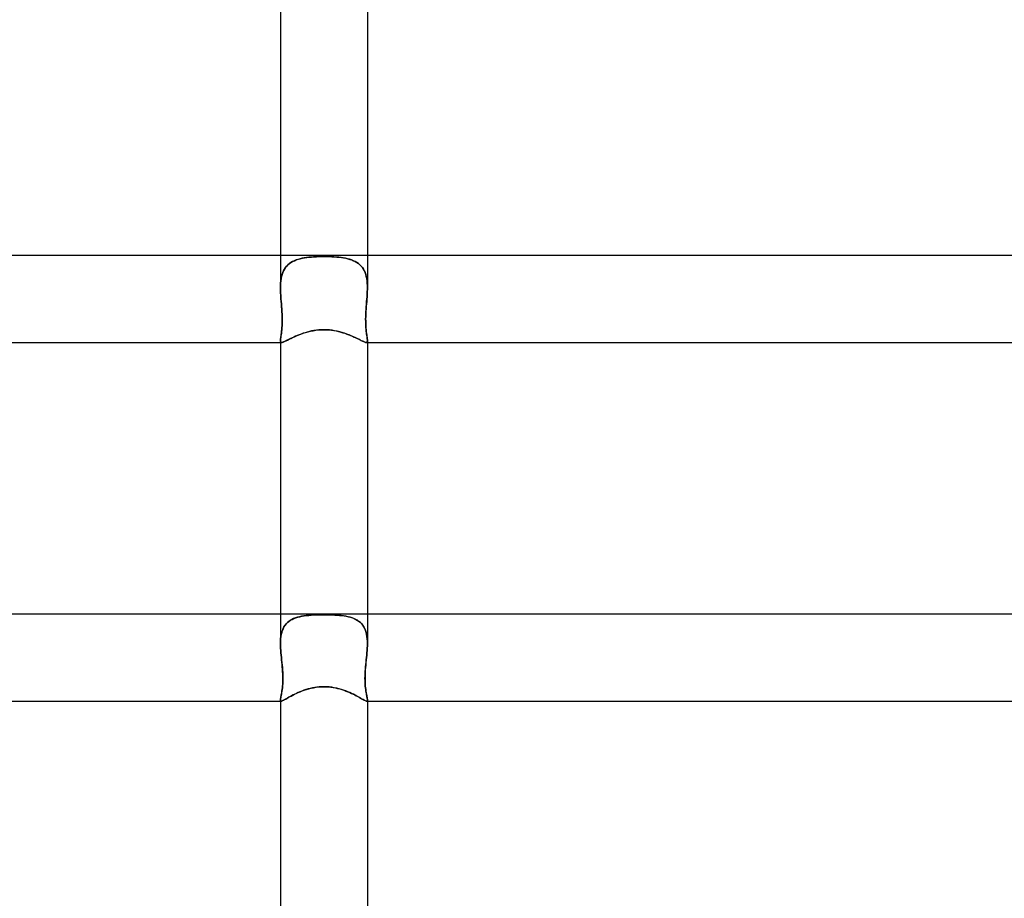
# Model space of a CAD drawing. Header units: millimetres. Extents: x -535 to 535, y -2 to 330.
# Tile 52 of 88: x -14 to 31, y 205 to 246. Entities that reach past the tile are written whole.
import ezdxf

# ---------------------------------------------------------------- set-up
doc = ezdxf.new("R2010")
doc.units = ezdxf.units.MM
doc.layers.add('HIDDEN', color=7, linetype='Continuous')
doc.layers.add('THICK', color=7, linetype='Continuous')

msp = doc.modelspace()

# ---------------------------------------------------------------- linework, layer by layer
at = {"layer": 'HIDDEN'}
for p, q in [((-2, 235), (-2, 233.519)), ((-1.444, 234.722), (-1.519, 234.678)), ((-1.518, 234.679), (-1.442, 234.723)), ((-1.364, 234.76), (-1.444, 234.722)), ((-1.442, 234.723), (-1.36, 234.762)), ((-1.28, 234.794), (-1.364, 234.76)), ((-1.36, 234.762), (-1.274, 234.796)), ((-1.191, 234.824), (-1.28, 234.794)), ((-1.274, 234.796), (-1.184, 234.826)), ((-1.1, 234.85), (-1.191, 234.824)), ((-1.184, 234.826), (-1.09, 234.852)), ((-1.004, 234.871), (-1.1, 234.85)), ((-1.09, 234.852), (-0.992, 234.874)), ((-0.906, 234.89), (-1.004, 234.871)), ((-0.992, 234.874), (-0.891, 234.892)), ((-0.804, 234.905), (-0.906, 234.89)), ((-0.891, 234.892), (-0.786, 234.907)), ((-0.7, 234.918), (-0.804, 234.905)), ((-0.786, 234.907), (-0.679, 234.92)), ((-0.592, 234.928), (-0.7, 234.918)), ((-0.679, 234.92), (-0.57, 234.93)), ((-0.48, 234.936), (-0.592, 234.928)), ((-0.57, 234.93), (-0.458, 234.938)), ((-0.365, 234.943), (-0.48, 234.936)), ((-0.458, 234.938), (-0.345, 234.943)), ((-0.246, 234.947), (-0.365, 234.943)), ((-0.345, 234.943), (-0.231, 234.947)), ((-0.125, 234.95), (-0.246, 234.947)), ((-0.231, 234.947), (-0.116, 234.95)), ((0, 234.95), (-0.125, 234.95)), ((-0.116, 234.95), (0, 234.95)), ((0.116, 234.95), (0, 234.95)), ((0, 234.95), (0.125, 234.95)), ((0.231, 234.947), (0.116, 234.95)), ((0.125, 234.95), (0.246, 234.947)), ((0.345, 234.943), (0.231, 234.947)), ((0.246, 234.947), (0.365, 234.943)), ((0.458, 234.938), (0.345, 234.943)), ((0.365, 234.943), (0.48, 234.936)), ((0.57, 234.93), (0.458, 234.938)), ((0.48, 234.936), (0.592, 234.928)), ((0.679, 234.92), (0.57, 234.93)), ((0.592, 234.928), (0.7, 234.918)), ((0.786, 234.907), (0.679, 234.92)), ((0.7, 234.918), (0.804, 234.905)), ((0.891, 234.892), (0.786, 234.907)), ((0.804, 234.905), (0.906, 234.89)), ((0.992, 234.874), (0.891, 234.892)), ((0.906, 234.89), (1.004, 234.871)), ((1.09, 234.852), (0.992, 234.874)), ((1.004, 234.871), (1.1, 234.85)), ((1.184, 234.826), (1.09, 234.852)), ((1.1, 234.85), (1.191, 234.824)), ((1.274, 234.796), (1.184, 234.826)), ((1.191, 234.824), (1.28, 234.794)), ((1.36, 234.762), (1.274, 234.796)), ((1.28, 234.794), (1.364, 234.76)), ((1.442, 234.723), (1.36, 234.762)), ((1.364, 234.76), (1.444, 234.722)), ((1.518, 234.679), (1.442, 234.723)), ((1.444, 234.722), (1.519, 234.678)), ((2, 235), (2, 233.519)), ((-1.896, 234.214), (-1.86, 234.297)), ((-1.859, 234.3), (-1.895, 234.217)), ((-1.86, 234.297), (-1.818, 234.375)), ((-1.817, 234.377), (-1.859, 234.3)), ((-1.818, 234.375), (-1.77, 234.447)), ((-1.769, 234.449), (-1.817, 234.377)), ((-1.77, 234.447), (-1.716, 234.513)), ((-1.714, 234.515), (-1.769, 234.449)), ((-1.716, 234.513), (-1.656, 234.574)), ((-1.655, 234.575), (-1.714, 234.515)), ((-1.656, 234.574), (-1.59, 234.629)), ((-1.59, 234.629), (-1.655, 234.575)), ((-1.59, 234.629), (-1.518, 234.679)), ((-1.519, 234.678), (-1.59, 234.629)), ((1.59, 234.629), (1.518, 234.679)), ((1.519, 234.678), (1.59, 234.629)), ((1.656, 234.574), (1.59, 234.629)), ((1.59, 234.629), (1.655, 234.575)), ((1.655, 234.575), (1.714, 234.515)), ((1.716, 234.513), (1.656, 234.574)), ((1.714, 234.515), (1.769, 234.449)), ((1.77, 234.447), (1.716, 234.513)), ((1.769, 234.449), (1.817, 234.377)), ((1.818, 234.375), (1.77, 234.447)), ((1.817, 234.377), (1.859, 234.3)), ((1.86, 234.297), (1.818, 234.375)), ((1.859, 234.3), (1.895, 234.217)), ((1.896, 234.214), (1.86, 234.297)), ((-1.984, 233.839), (-1.993, 233.735)), ((-1.993, 233.732), (-1.984, 233.836)), ((-1.969, 233.939), (-1.984, 233.839)), ((-1.984, 233.836), (-1.97, 233.936)), ((-1.97, 233.936), (-1.951, 234.033)), ((-1.95, 234.036), (-1.969, 233.939)), ((-1.951, 234.033), (-1.927, 234.125)), ((-1.925, 234.129), (-1.95, 234.036)), ((-1.927, 234.125), (-1.896, 234.214)), ((-1.895, 234.217), (-1.925, 234.129)), ((1.895, 234.217), (1.925, 234.129)), ((1.927, 234.125), (1.896, 234.214)), ((1.925, 234.129), (1.95, 234.036)), ((1.951, 234.033), (1.927, 234.125)), ((1.95, 234.036), (1.969, 233.939)), ((1.97, 233.936), (1.951, 234.033)), ((1.969, 233.939), (1.984, 233.839)), ((1.984, 233.836), (1.97, 233.936)), ((1.984, 233.839), (1.993, 233.735)), ((1.993, 233.732), (1.984, 233.836)), ((-1.998, 233.628), (-2, 233.519)), ((-2, 233.519), (-1.998, 233.627)), ((-1.999, 233.434), (-2, 233.519)), ((-2, 233.519), (-1.999, 233.434)), ((-1.997, 233.349), (-1.999, 233.434)), ((-1.999, 233.434), (-1.997, 233.348)), ((-1.993, 233.735), (-1.998, 233.628)), ((-1.998, 233.627), (-1.993, 233.732)), ((-1.993, 233.263), (-1.997, 233.349)), ((-1.997, 233.348), (-1.993, 233.262)), ((1.993, 233.735), (1.998, 233.628)), ((1.998, 233.627), (1.993, 233.732)), ((1.993, 233.263), (1.997, 233.349)), ((1.997, 233.348), (1.993, 233.262)), ((1.997, 233.349), (1.999, 233.434)), ((1.999, 233.434), (1.997, 233.348)), ((1.998, 233.628), (2, 233.519)), ((2, 233.519), (1.998, 233.627)), ((1.999, 233.434), (2, 233.519)), ((2, 233.519), (1.999, 233.434)), ((-1.988, 233.176), (-1.993, 233.263)), ((-1.993, 233.262), (-1.988, 233.175)), ((-1.982, 233.088), (-1.988, 233.176)), ((-1.988, 233.175), (-1.982, 233.088)), ((-1.976, 233), (-1.982, 233.088)), ((-1.982, 233.088), (-1.976, 233)), ((-1.966, 232.882), (-1.976, 233)), ((-1.976, 233), (-1.967, 232.886)), ((1.966, 232.882), (1.976, 233)), ((1.976, 233), (1.967, 232.886)), ((1.976, 233), (1.982, 233.088)), ((1.982, 233.088), (1.976, 233)), ((1.982, 233.088), (1.988, 233.176)), ((1.988, 233.175), (1.982, 233.088)), ((1.988, 233.176), (1.993, 233.263)), ((1.993, 233.262), (1.988, 233.175)), ((-1.967, 232.886), (-1.958, 232.772)), ((-1.957, 232.763), (-1.966, 232.882)), ((-1.958, 232.772), (-1.949, 232.656)), ((-1.948, 232.644), (-1.957, 232.763)), ((-1.949, 232.656), (-1.94, 232.54)), ((-1.939, 232.526), (-1.948, 232.644)), ((-1.94, 232.54), (-1.933, 232.424)), ((-1.932, 232.409), (-1.939, 232.526)), ((1.932, 232.409), (1.939, 232.526)), ((1.94, 232.54), (1.933, 232.424)), ((1.939, 232.526), (1.948, 232.644)), ((1.949, 232.656), (1.94, 232.54)), ((1.948, 232.644), (1.957, 232.763)), ((1.958, 232.772), (1.949, 232.656)), ((1.957, 232.763), (1.966, 232.882)), ((1.967, 232.886), (1.958, 232.772)), ((-1.933, 232.424), (-1.927, 232.308)), ((-1.926, 232.295), (-1.932, 232.409)), ((-1.927, 232.308), (-1.922, 232.193)), ((-1.922, 232.184), (-1.926, 232.295)), ((-1.922, 232.193), (-1.92, 232.08)), ((-1.92, 232.075), (-1.922, 232.184)), ((-1.92, 232.08), (-1.921, 231.972)), ((-1.921, 231.97), (-1.92, 232.075)), ((1.922, 232.193), (1.92, 232.08)), ((1.92, 232.075), (1.922, 232.184)), ((1.92, 232.08), (1.921, 231.972)), ((1.921, 231.97), (1.92, 232.075)), ((1.927, 232.308), (1.922, 232.193)), ((1.922, 232.184), (1.926, 232.295)), ((1.926, 232.295), (1.932, 232.409)), ((1.933, 232.424), (1.927, 232.308)), ((-1.942, 231.582), (-1.951, 231.497)), ((-1.948, 231.518), (-1.94, 231.596)), ((-1.934, 231.672), (-1.942, 231.582)), ((-1.94, 231.596), (-1.933, 231.681)), ((-1.927, 231.768), (-1.934, 231.672)), ((-1.933, 231.681), (-1.927, 231.771)), ((-1.927, 231.771), (-1.923, 231.868)), ((-1.923, 231.868), (-1.927, 231.768)), ((-1.921, 231.972), (-1.923, 231.868)), ((-1.923, 231.868), (-1.921, 231.97)), ((-0.612, 231.518), (-0.493, 231.542)), ((-0.493, 231.542), (-0.372, 231.561)), ((-0.372, 231.561), (-0.249, 231.575)), ((-0.249, 231.575), (-0.125, 231.583)), ((-0.125, 231.583), (0, 231.586)), ((0, 231.586), (0.118, 231.584)), ((0.118, 231.584), (0.235, 231.576)), ((0.235, 231.576), (0.348, 231.564)), ((0.348, 231.564), (0.459, 231.548)), ((0.459, 231.548), (0.566, 231.528)), ((1.921, 231.972), (1.923, 231.868)), ((1.923, 231.868), (1.921, 231.97)), ((1.927, 231.771), (1.923, 231.868)), ((1.923, 231.868), (1.927, 231.768)), ((1.933, 231.681), (1.927, 231.771)), ((1.927, 231.768), (1.934, 231.672)), ((1.94, 231.596), (1.933, 231.681)), ((1.934, 231.672), (1.942, 231.582)), ((1.948, 231.518), (1.94, 231.596)), ((1.942, 231.582), (1.951, 231.497)), ((-1.998, 231.127), (-2, 231.089)), ((-2, 231.089), (-1.999, 231.124)), ((-1.999, 231.062), (-2, 231.089)), ((-2, 231.089), (-1.999, 231.062)), ((-2, 231.089), (-2, 231)), ((-1.999, 231.124), (-1.995, 231.164)), ((-1.994, 231.172), (-1.998, 231.127)), ((-1.995, 231.164), (-1.989, 231.21)), ((-1.987, 231.224), (-1.994, 231.172)), ((-1.989, 231.21), (-1.982, 231.26)), ((-1.979, 231.282), (-1.987, 231.224)), ((-1.982, 231.26), (-1.974, 231.317)), ((-1.97, 231.347), (-1.979, 231.282)), ((-1.974, 231.317), (-1.966, 231.378)), ((-1.96, 231.419), (-1.97, 231.347)), ((-1.966, 231.378), (-1.957, 231.445)), ((-1.951, 231.497), (-1.96, 231.419)), ((-1.957, 231.445), (-1.948, 231.518)), ((-1.789, 231.052), (-1.733, 231.079)), ((-1.733, 231.079), (-1.67, 231.11)), ((-1.67, 231.11), (-1.6, 231.145)), ((-1.6, 231.145), (-1.524, 231.183)), ((-1.524, 231.183), (-1.441, 231.223)), ((-1.441, 231.223), (-1.354, 231.264)), ((-1.354, 231.264), (-1.26, 231.305)), ((-1.26, 231.305), (-1.162, 231.346)), ((-1.162, 231.346), (-1.06, 231.385)), ((-1.06, 231.385), (-0.953, 231.423)), ((-0.953, 231.423), (-0.843, 231.458)), ((-0.843, 231.458), (-0.729, 231.49)), ((-0.729, 231.49), (-0.612, 231.518)), ((0.566, 231.528), (0.671, 231.505)), ((0.671, 231.505), (0.772, 231.479)), ((0.772, 231.479), (0.869, 231.45)), ((0.869, 231.45), (0.963, 231.42)), ((0.963, 231.42), (1.055, 231.387)), ((1.055, 231.387), (1.144, 231.353)), ((1.144, 231.353), (1.229, 231.318)), ((1.229, 231.318), (1.312, 231.283)), ((1.312, 231.283), (1.39, 231.247)), ((1.39, 231.247), (1.465, 231.212)), ((1.465, 231.212), (1.535, 231.177)), ((1.535, 231.177), (1.601, 231.145)), ((1.601, 231.145), (1.662, 231.114)), ((1.662, 231.114), (1.718, 231.086)), ((1.718, 231.086), (1.769, 231.061)), ((1.957, 231.445), (1.948, 231.518)), ((1.951, 231.497), (1.96, 231.419)), ((1.966, 231.378), (1.957, 231.445)), ((1.96, 231.419), (1.97, 231.347)), ((1.974, 231.317), (1.966, 231.378)), ((1.97, 231.347), (1.979, 231.282)), ((1.982, 231.26), (1.974, 231.317)), ((1.979, 231.282), (1.987, 231.224)), ((1.989, 231.21), (1.982, 231.26)), ((1.987, 231.224), (1.994, 231.172)), ((1.995, 231.164), (1.989, 231.21)), ((1.994, 231.172), (1.998, 231.127)), ((1.999, 231.124), (1.995, 231.164)), ((1.998, 231.127), (2, 231.089)), ((2, 231.089), (1.999, 231.124)), ((1.999, 231.062), (2, 231.089)), ((2, 231.089), (1.999, 231.062)), ((2, 231.089), (2, 231)), ((-1.995, 231.04), (-1.999, 231.062)), ((-1.999, 231.062), (-1.995, 231.04)), ((-1.988, 231.022), (-1.995, 231.04)), ((-1.995, 231.04), (-1.988, 231.022)), ((-1.977, 231.01), (-1.988, 231.022)), ((-1.988, 231.022), (-1.977, 231.01)), ((-1.963, 231.003), (-1.977, 231.01)), ((-1.977, 231.01), (-1.962, 231.003)), ((-1.944, 231), (-1.963, 231.003)), ((-1.962, 231.003), (-1.944, 231)), ((-1.944, 231), (-1.915, 231.003)), ((-1.915, 231.003), (-1.88, 231.013)), ((-1.88, 231.013), (-1.838, 231.03)), ((-1.838, 231.03), (-1.789, 231.052)), ((1.769, 231.061), (1.815, 231.04)), ((1.815, 231.04), (1.855, 231.023)), ((1.855, 231.023), (1.89, 231.01)), ((1.89, 231.01), (1.92, 231.002)), ((1.92, 231.002), (1.944, 231)), ((1.944, 231), (1.963, 231.003)), ((1.962, 231.003), (1.944, 231)), ((1.977, 231.01), (1.962, 231.003)), ((1.963, 231.003), (1.977, 231.01)), ((1.977, 231.01), (1.988, 231.022)), ((1.988, 231.022), (1.977, 231.01)), ((1.988, 231.022), (1.995, 231.04)), ((1.995, 231.04), (1.988, 231.022)), ((1.995, 231.04), (1.999, 231.062)), ((1.999, 231.062), (1.995, 231.04)), ((-2, 218.5), (-2, 217.148)), ((-1.029, 218.399), (-1.126, 218.378)), ((-1.108, 218.382), (-1.009, 218.403)), ((-0.929, 218.416), (-1.029, 218.399)), ((-1.009, 218.403), (-0.906, 218.419)), ((-0.825, 218.43), (-0.929, 218.416)), ((-0.906, 218.419), (-0.8, 218.433)), ((-0.719, 218.442), (-0.825, 218.43)), ((-0.8, 218.433), (-0.692, 218.444)), ((-0.609, 218.451), (-0.719, 218.442)), ((-0.692, 218.444), (-0.58, 218.453)), ((-0.495, 218.458), (-0.609, 218.451)), ((-0.58, 218.453), (-0.467, 218.46)), ((-0.377, 218.464), (-0.495, 218.458)), ((-0.467, 218.46), (-0.352, 218.465)), ((-0.255, 218.467), (-0.377, 218.464)), ((-0.352, 218.465), (-0.235, 218.468)), ((-0.129, 218.47), (-0.255, 218.467)), ((-0.235, 218.468), (-0.118, 218.47)), ((0, 218.47), (-0.129, 218.47)), ((-0.118, 218.47), (0, 218.47)), ((0.118, 218.47), (0, 218.47)), ((0, 218.47), (0.129, 218.47)), ((0.235, 218.468), (0.118, 218.47)), ((0.129, 218.47), (0.255, 218.467)), ((0.352, 218.465), (0.235, 218.468)), ((0.255, 218.467), (0.377, 218.464)), ((0.467, 218.46), (0.352, 218.465)), ((0.377, 218.464), (0.495, 218.458)), ((0.58, 218.453), (0.467, 218.46)), ((0.495, 218.458), (0.609, 218.451)), ((0.692, 218.444), (0.58, 218.453)), ((0.609, 218.451), (0.719, 218.442)), ((0.8, 218.433), (0.692, 218.444)), ((0.719, 218.442), (0.825, 218.43)), ((0.906, 218.419), (0.8, 218.433)), ((0.825, 218.43), (0.929, 218.416)), ((1.009, 218.403), (0.906, 218.419)), ((0.929, 218.416), (1.029, 218.399)), ((1.108, 218.382), (1.009, 218.403)), ((1.029, 218.399), (1.126, 218.378)), ((2, 218.5), (2, 217.148)), ((-1.795, 217.981), (-1.841, 217.908)), ((-1.839, 217.912), (-1.791, 217.985)), ((-1.742, 218.048), (-1.795, 217.981)), ((-1.791, 217.985), (-1.738, 218.052)), ((-1.683, 218.108), (-1.742, 218.048)), ((-1.738, 218.052), (-1.678, 218.112)), ((-1.618, 218.163), (-1.683, 218.108)), ((-1.678, 218.112), (-1.613, 218.167)), ((-1.548, 218.211), (-1.618, 218.163)), ((-1.613, 218.167), (-1.541, 218.216)), ((-1.473, 218.254), (-1.548, 218.211)), ((-1.541, 218.216), (-1.464, 218.259)), ((-1.393, 218.292), (-1.473, 218.254)), ((-1.464, 218.259), (-1.382, 218.297)), ((-1.308, 218.325), (-1.393, 218.292)), ((-1.382, 218.297), (-1.295, 218.33)), ((-1.219, 218.354), (-1.308, 218.325)), ((-1.295, 218.33), (-1.204, 218.358)), ((-1.126, 218.378), (-1.219, 218.354)), ((-1.204, 218.358), (-1.108, 218.382)), ((1.204, 218.358), (1.108, 218.382)), ((1.126, 218.378), (1.219, 218.354)), ((1.295, 218.33), (1.204, 218.358)), ((1.219, 218.354), (1.308, 218.325)), ((1.382, 218.297), (1.295, 218.33)), ((1.308, 218.325), (1.393, 218.292)), ((1.464, 218.259), (1.382, 218.297)), ((1.393, 218.292), (1.473, 218.254)), ((1.541, 218.216), (1.464, 218.259)), ((1.473, 218.254), (1.548, 218.211)), ((1.613, 218.167), (1.541, 218.216)), ((1.548, 218.211), (1.618, 218.163)), ((1.678, 218.112), (1.613, 218.167)), ((1.618, 218.163), (1.683, 218.108)), ((1.738, 218.052), (1.678, 218.112)), ((1.683, 218.108), (1.742, 218.048)), ((1.791, 217.985), (1.738, 218.052)), ((1.742, 218.048), (1.795, 217.981)), ((1.839, 217.912), (1.791, 217.985)), ((1.795, 217.981), (1.841, 217.908)), ((-1.981, 217.465), (-1.964, 217.564)), ((-1.965, 217.563), (-1.981, 217.464)), ((-1.943, 217.657), (-1.965, 217.563)), ((-1.964, 217.564), (-1.942, 217.659)), ((-1.915, 217.746), (-1.943, 217.657)), ((-1.942, 217.659), (-1.914, 217.749)), ((-1.881, 217.83), (-1.915, 217.746)), ((-1.914, 217.749), (-1.88, 217.833)), ((-1.841, 217.908), (-1.881, 217.83)), ((-1.88, 217.833), (-1.839, 217.912)), ((1.88, 217.833), (1.839, 217.912)), ((1.841, 217.908), (1.881, 217.83)), ((1.914, 217.749), (1.88, 217.833)), ((1.881, 217.83), (1.915, 217.746)), ((1.942, 217.659), (1.914, 217.749)), ((1.915, 217.746), (1.943, 217.657)), ((1.964, 217.564), (1.942, 217.659)), ((1.943, 217.657), (1.965, 217.563)), ((1.981, 217.465), (1.964, 217.564)), ((1.965, 217.563), (1.981, 217.464)), ((-2, 217.148), (-1.998, 217.256)), ((-1.998, 217.256), (-2, 217.148)), ((-1.998, 217.042), (-2, 217.148)), ((-2, 217.148), (-1.998, 217.043)), ((-1.998, 217.256), (-1.992, 217.362)), ((-1.992, 217.362), (-1.998, 217.256)), ((-1.998, 217.043), (-1.994, 216.937)), ((-1.994, 216.936), (-1.998, 217.042)), ((-1.992, 217.362), (-1.981, 217.465)), ((-1.981, 217.464), (-1.992, 217.362)), ((1.992, 217.362), (1.981, 217.465)), ((1.981, 217.464), (1.992, 217.362)), ((1.998, 217.256), (1.992, 217.362)), ((1.992, 217.362), (1.998, 217.256)), ((1.998, 217.043), (1.994, 216.937)), ((1.994, 216.936), (1.998, 217.042)), ((2, 217.148), (1.998, 217.256)), ((1.998, 217.256), (2, 217.148)), ((1.998, 217.042), (2, 217.148)), ((2, 217.148), (1.998, 217.043)), ((-1.994, 216.937), (-1.987, 216.829)), ((-1.987, 216.828), (-1.994, 216.936)), ((-1.987, 216.829), (-1.979, 216.72)), ((-1.979, 216.719), (-1.987, 216.828)), ((-1.979, 216.72), (-1.969, 216.611)), ((-1.969, 216.61), (-1.979, 216.719)), ((-1.969, 216.611), (-1.958, 216.5)), ((-1.958, 216.5), (-1.969, 216.61)), ((1.969, 216.611), (1.958, 216.5)), ((1.958, 216.5), (1.969, 216.61)), ((1.979, 216.72), (1.969, 216.611)), ((1.969, 216.61), (1.979, 216.719)), ((1.987, 216.829), (1.979, 216.72)), ((1.979, 216.719), (1.987, 216.828)), ((1.994, 216.937), (1.987, 216.829)), ((1.987, 216.828), (1.994, 216.936)), ((-1.947, 216.395), (-1.958, 216.5)), ((-1.958, 216.5), (-1.947, 216.387)), ((-1.937, 216.29), (-1.947, 216.395)), ((-1.947, 216.387), (-1.935, 216.274)), ((-1.926, 216.185), (-1.937, 216.29)), ((-1.935, 216.274), (-1.924, 216.159)), ((-1.917, 216.079), (-1.926, 216.185)), ((-1.924, 216.159), (-1.914, 216.045)), ((1.924, 216.159), (1.914, 216.045)), ((1.917, 216.079), (1.926, 216.185)), ((1.935, 216.274), (1.924, 216.159)), ((1.926, 216.185), (1.937, 216.29)), ((1.947, 216.387), (1.935, 216.274)), ((1.937, 216.29), (1.947, 216.395)), ((1.947, 216.395), (1.958, 216.5)), ((1.958, 216.5), (1.947, 216.387)), ((-1.908, 215.972), (-1.917, 216.079)), ((-1.914, 216.045), (-1.905, 215.931)), ((-1.9, 215.865), (-1.908, 215.972)), ((-1.905, 215.931), (-1.898, 215.817)), ((-1.895, 215.759), (-1.9, 215.865)), ((-1.898, 215.817), (-1.893, 215.706)), ((-1.891, 215.652), (-1.895, 215.759)), ((-1.893, 215.706), (-1.89, 215.598)), ((1.893, 215.706), (1.89, 215.598)), ((1.891, 215.652), (1.895, 215.759)), ((1.898, 215.817), (1.893, 215.706)), ((1.895, 215.759), (1.9, 215.865)), ((1.905, 215.931), (1.898, 215.817)), ((1.9, 215.865), (1.908, 215.972)), ((1.914, 216.045), (1.905, 215.931)), ((1.908, 215.972), (1.917, 216.079)), ((-1.905, 215.183), (-1.898, 215.266)), ((-1.896, 215.294), (-1.903, 215.201)), ((-1.898, 215.266), (-1.893, 215.355)), ((-1.892, 215.392), (-1.896, 215.294)), ((-1.893, 215.355), (-1.89, 215.449)), ((-1.89, 215.493), (-1.892, 215.392)), ((-1.889, 215.548), (-1.891, 215.652)), ((-1.89, 215.598), (-1.89, 215.493)), ((-1.89, 215.449), (-1.889, 215.548)), ((1.889, 215.548), (1.891, 215.652)), ((1.89, 215.449), (1.889, 215.548)), ((1.89, 215.598), (1.89, 215.493)), ((1.89, 215.493), (1.892, 215.392)), ((1.893, 215.355), (1.89, 215.449)), ((1.892, 215.392), (1.896, 215.294)), ((1.898, 215.266), (1.893, 215.355)), ((1.896, 215.294), (1.903, 215.201)), ((1.905, 215.183), (1.898, 215.266)), ((-1.972, 214.735), (-1.962, 214.785)), ((-1.956, 214.818), (-1.967, 214.759)), ((-1.962, 214.785), (-1.952, 214.84)), ((-1.945, 214.882), (-1.956, 214.818)), ((-1.952, 214.84), (-1.942, 214.9)), ((-1.933, 214.953), (-1.945, 214.882)), ((-1.942, 214.9), (-1.931, 214.964)), ((-1.922, 215.03), (-1.933, 214.953)), ((-1.931, 214.964), (-1.921, 215.032)), ((-1.912, 215.112), (-1.922, 215.03)), ((-1.921, 215.032), (-1.913, 215.105)), ((-1.913, 215.105), (-1.905, 215.183)), ((-1.903, 215.201), (-1.912, 215.112)), ((-1.51, 214.733), (-1.435, 214.773)), ((-1.435, 214.773), (-1.356, 214.813)), ((-1.356, 214.813), (-1.273, 214.853)), ((-1.273, 214.853), (-1.186, 214.892)), ((-1.186, 214.892), (-1.095, 214.931)), ((-1.095, 214.931), (-1.001, 214.968)), ((-1.001, 214.968), (-0.904, 215.003)), ((-0.904, 215.003), (-0.803, 215.035)), ((-0.803, 215.035), (-0.698, 215.066)), ((-0.698, 215.066), (-0.589, 215.092)), ((-0.589, 215.092), (-0.477, 215.116)), ((-0.477, 215.116), (-0.361, 215.134)), ((-0.361, 215.134), (-0.242, 215.148)), ((-0.242, 215.148), (-0.121, 215.157)), ((-0.121, 215.157), (0, 215.16)), ((0, 215.16), (0.107, 215.157)), ((0.107, 215.157), (0.214, 215.151)), ((0.214, 215.151), (0.32, 215.14)), ((0.32, 215.14), (0.425, 215.125)), ((0.425, 215.125), (0.53, 215.105)), ((0.53, 215.105), (0.632, 215.082)), ((0.632, 215.082), (0.732, 215.056)), ((0.732, 215.056), (0.829, 215.027)), ((0.829, 215.027), (0.923, 214.996)), ((0.923, 214.996), (1.014, 214.963)), ((1.014, 214.963), (1.102, 214.928)), ((1.102, 214.928), (1.187, 214.892)), ((1.187, 214.892), (1.268, 214.855)), ((1.268, 214.855), (1.346, 214.818)), ((1.346, 214.818), (1.419, 214.781)), ((1.419, 214.781), (1.49, 214.744)), ((1.903, 215.201), (1.912, 215.112)), ((1.913, 215.105), (1.905, 215.183)), ((1.912, 215.112), (1.922, 215.03)), ((1.921, 215.032), (1.913, 215.105)), ((1.931, 214.964), (1.921, 215.032)), ((1.922, 215.03), (1.933, 214.953)), ((1.942, 214.9), (1.931, 214.964)), ((1.933, 214.953), (1.945, 214.882)), ((1.952, 214.84), (1.942, 214.9)), ((1.945, 214.882), (1.956, 214.818)), ((1.962, 214.785), (1.952, 214.84)), ((1.956, 214.818), (1.967, 214.759)), ((1.972, 214.735), (1.962, 214.785)), ((-1.998, 214.583), (-2, 214.554)), ((-2, 214.554), (-1.999, 214.58)), ((-1.999, 214.538), (-2, 214.554)), ((-2, 214.554), (-1.999, 214.538)), ((-2, 214.554), (-2, 214.5)), ((-1.999, 214.58), (-1.995, 214.611)), ((-1.997, 214.524), (-1.999, 214.538)), ((-1.999, 214.538), (-1.997, 214.524)), ((-1.994, 214.618), (-1.998, 214.583)), ((-1.992, 214.514), (-1.997, 214.524)), ((-1.997, 214.524), (-1.992, 214.514)), ((-1.995, 214.611), (-1.989, 214.648)), ((-1.987, 214.659), (-1.994, 214.618)), ((-1.985, 214.506), (-1.992, 214.514)), ((-1.992, 214.514), (-1.985, 214.506)), ((-1.989, 214.648), (-1.981, 214.689)), ((-1.978, 214.706), (-1.987, 214.659)), ((-1.976, 214.502), (-1.985, 214.506)), ((-1.985, 214.506), (-1.976, 214.502)), ((-1.981, 214.689), (-1.972, 214.735)), ((-1.967, 214.759), (-1.978, 214.706)), ((-1.965, 214.5), (-1.976, 214.502)), ((-1.976, 214.502), (-1.965, 214.5)), ((-1.965, 214.5), (-1.944, 214.503)), ((-1.944, 214.503), (-1.918, 214.511)), ((-1.918, 214.511), (-1.887, 214.525)), ((-1.887, 214.525), (-1.85, 214.543)), ((-1.85, 214.543), (-1.807, 214.566)), ((-1.807, 214.566), (-1.758, 214.594)), ((-1.758, 214.594), (-1.704, 214.625)), ((-1.704, 214.625), (-1.644, 214.659)), ((-1.644, 214.659), (-1.579, 214.695)), ((-1.579, 214.695), (-1.51, 214.733)), ((1.49, 214.744), (1.556, 214.708)), ((1.556, 214.708), (1.618, 214.674)), ((1.618, 214.674), (1.676, 214.641)), ((1.676, 214.641), (1.729, 214.61)), ((1.729, 214.61), (1.778, 214.583)), ((1.778, 214.583), (1.821, 214.559)), ((1.821, 214.559), (1.859, 214.538)), ((1.859, 214.538), (1.893, 214.522)), ((1.893, 214.522), (1.922, 214.51)), ((1.922, 214.51), (1.946, 214.502)), ((1.946, 214.502), (1.965, 214.5)), ((1.965, 214.5), (1.976, 214.502)), ((1.976, 214.502), (1.965, 214.5)), ((1.967, 214.759), (1.978, 214.706)), ((1.981, 214.689), (1.972, 214.735)), ((1.976, 214.502), (1.985, 214.506)), ((1.985, 214.506), (1.976, 214.502)), ((1.978, 214.706), (1.987, 214.659)), ((1.989, 214.648), (1.981, 214.689)), ((1.985, 214.506), (1.992, 214.514)), ((1.992, 214.514), (1.985, 214.506)), ((1.987, 214.659), (1.994, 214.618)), ((1.995, 214.611), (1.989, 214.648)), ((1.992, 214.514), (1.997, 214.524)), ((1.997, 214.524), (1.992, 214.514)), ((1.994, 214.618), (1.998, 214.583)), ((1.999, 214.58), (1.995, 214.611)), ((1.997, 214.524), (1.999, 214.538)), ((1.999, 214.538), (1.997, 214.524)), ((1.998, 214.583), (2, 214.554)), ((2, 214.554), (1.999, 214.58)), ((1.999, 214.538), (2, 214.554)), ((2, 214.554), (1.999, 214.538)), ((2, 214.554), (2, 214.5))]:
    msp.add_line(p, q, dxfattribs=at)
at = {"layer": 'THICK'}
for p, q in [((-2, 247.5), (-2, 235)), ((2, 247.5), (2, 235)), ((0, 235), (-361, 235)), ((361, 235), (0, 235)), ((-0.459, 231.548), (-0.566, 231.528)), ((-0.348, 231.564), (-0.459, 231.548)), ((-0.235, 231.576), (-0.348, 231.564)), ((-0.118, 231.584), (-0.235, 231.576)), ((0, 231.586), (-0.118, 231.584)), ((0.125, 231.583), (0, 231.586)), ((0.249, 231.575), (0.125, 231.583)), ((0.372, 231.561), (0.249, 231.575)), ((0.493, 231.542), (0.372, 231.561)), ((0.612, 231.518), (0.493, 231.542)), ((-1.718, 231.086), (-1.769, 231.061)), ((-1.662, 231.114), (-1.718, 231.086)), ((-1.601, 231.145), (-1.662, 231.114)), ((-1.535, 231.177), (-1.601, 231.145)), ((-1.465, 231.212), (-1.535, 231.177)), ((-1.39, 231.247), (-1.465, 231.212)), ((-1.312, 231.283), (-1.39, 231.247)), ((-1.229, 231.318), (-1.312, 231.283)), ((-1.144, 231.353), (-1.229, 231.318)), ((-1.055, 231.387), (-1.144, 231.353)), ((-0.963, 231.42), (-1.055, 231.387)), ((-0.869, 231.45), (-0.963, 231.42)), ((-0.772, 231.479), (-0.869, 231.45)), ((-0.671, 231.505), (-0.772, 231.479)), ((-0.566, 231.528), (-0.671, 231.505)), ((0.729, 231.49), (0.612, 231.518)), ((0.843, 231.458), (0.729, 231.49)), ((0.953, 231.423), (0.843, 231.458)), ((1.06, 231.385), (0.953, 231.423)), ((1.162, 231.346), (1.06, 231.385)), ((1.26, 231.305), (1.162, 231.346)), ((1.354, 231.264), (1.26, 231.305)), ((1.441, 231.223), (1.354, 231.264)), ((1.524, 231.183), (1.441, 231.223)), ((1.6, 231.145), (1.524, 231.183)), ((1.67, 231.11), (1.6, 231.145)), ((1.733, 231.079), (1.67, 231.11)), ((1.789, 231.052), (1.733, 231.079)), ((-253.888, 231), (-1.943, 231)), ((-2, 231), (-2, 218.5)), ((-1.92, 231.002), (-1.944, 231)), ((-1.89, 231.01), (-1.92, 231.002)), ((-1.855, 231.023), (-1.89, 231.01)), ((-1.815, 231.04), (-1.855, 231.023)), ((-1.769, 231.061), (-1.815, 231.04)), ((1.838, 231.03), (1.789, 231.052)), ((1.88, 231.013), (1.838, 231.03)), ((1.915, 231.003), (1.88, 231.013)), ((1.944, 231), (1.915, 231.003)), ((1.943, 231), (253.888, 231)), ((2, 231), (2, 218.5)), ((0, 218.5), (-370, 218.5)), ((370, 218.5), (0, 218.5)), ((-1.419, 214.781), (-1.49, 214.744)), ((-1.346, 214.818), (-1.419, 214.781)), ((-1.268, 214.855), (-1.346, 214.818)), ((-1.187, 214.892), (-1.268, 214.855)), ((-1.102, 214.928), (-1.187, 214.892)), ((-1.014, 214.963), (-1.102, 214.928)), ((-0.923, 214.996), (-1.014, 214.963)), ((-0.829, 215.027), (-0.923, 214.996)), ((-0.732, 215.056), (-0.829, 215.027)), ((-0.632, 215.082), (-0.732, 215.056)), ((-0.53, 215.105), (-0.632, 215.082)), ((-0.425, 215.125), (-0.53, 215.105)), ((-0.32, 215.14), (-0.425, 215.125)), ((-0.214, 215.151), (-0.32, 215.14)), ((-0.107, 215.157), (-0.214, 215.151)), ((0, 215.16), (-0.107, 215.157)), ((0.121, 215.157), (0, 215.16)), ((0.242, 215.148), (0.121, 215.157)), ((0.361, 215.134), (0.242, 215.148)), ((0.477, 215.116), (0.361, 215.134)), ((0.589, 215.092), (0.477, 215.116)), ((0.698, 215.066), (0.589, 215.092)), ((0.803, 215.035), (0.698, 215.066)), ((0.904, 215.003), (0.803, 215.035)), ((1.001, 214.968), (0.904, 215.003)), ((1.095, 214.931), (1.001, 214.968)), ((1.186, 214.892), (1.095, 214.931)), ((1.273, 214.853), (1.186, 214.892)), ((1.356, 214.813), (1.273, 214.853)), ((1.435, 214.773), (1.356, 214.813)), ((1.51, 214.733), (1.435, 214.773)), ((-260.237, 214.5), (-1.964, 214.5)), ((-2, 214.5), (-2, 202)), ((-1.946, 214.502), (-1.965, 214.5)), ((-1.922, 214.51), (-1.946, 214.502)), ((-1.893, 214.522), (-1.922, 214.51)), ((-1.859, 214.538), (-1.893, 214.522)), ((-1.821, 214.559), (-1.859, 214.538)), ((-1.778, 214.583), (-1.821, 214.559)), ((-1.729, 214.61), (-1.778, 214.583)), ((-1.676, 214.641), (-1.729, 214.61)), ((-1.618, 214.674), (-1.676, 214.641)), ((-1.556, 214.708), (-1.618, 214.674)), ((-1.49, 214.744), (-1.556, 214.708)), ((1.579, 214.695), (1.51, 214.733)), ((1.644, 214.659), (1.579, 214.695)), ((1.704, 214.625), (1.644, 214.659)), ((1.758, 214.594), (1.704, 214.625)), ((1.807, 214.566), (1.758, 214.594)), ((1.85, 214.543), (1.807, 214.566)), ((1.887, 214.525), (1.85, 214.543)), ((1.918, 214.511), (1.887, 214.525)), ((1.944, 214.503), (1.918, 214.511)), ((1.965, 214.5), (1.944, 214.503)), ((1.964, 214.5), (260.237, 214.5)), ((2, 214.5), (2, 202))]:
    msp.add_line(p, q, dxfattribs=at)

doc.saveas('drawing.dxf')
